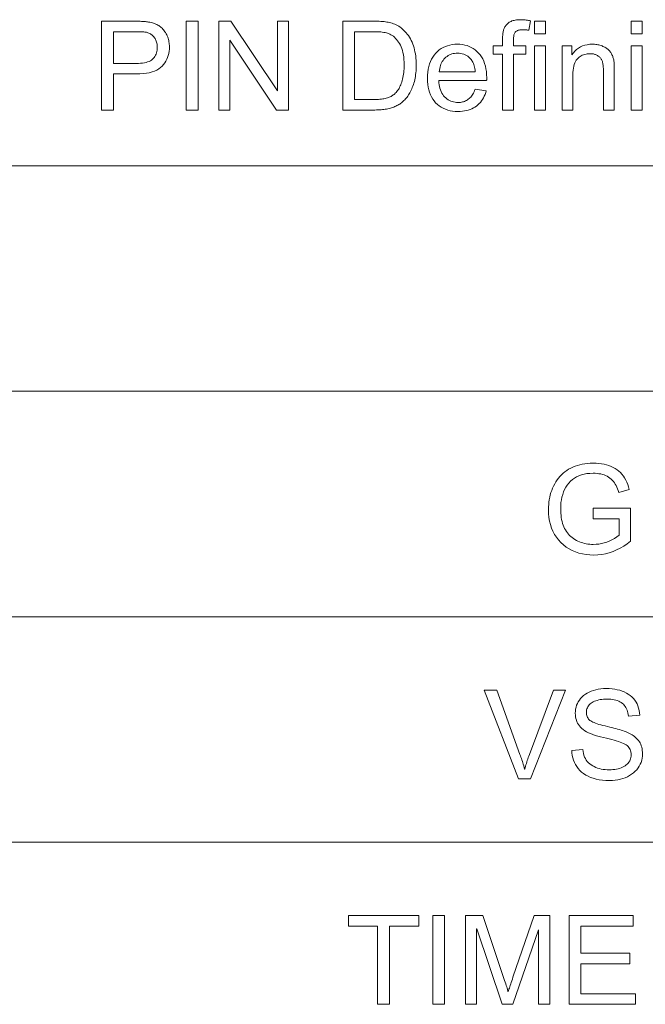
# Model space of a CAD drawing. Extents: x 0 to 841, y 0 to 594.
# Tile 64 of 88: x 773 to 784, y 374 to 390. Entities that reach past the tile are written whole.
import ezdxf

# ---------------------------------------------------------------- set-up
doc = ezdxf.new("R2010")
doc.units = 0

msp = doc.modelspace()

# ---------------------------------------------------------------- linework, layer by layer
at = {"color": 7, "lineweight": 13}
for p, q in [((741.358, 387.988), (820.484, 387.988)), ((741.358, 384.181), (820.484, 384.181)), ((741.358, 380.373), (820.484, 380.373)), ((741.358, 376.565), (820.484, 376.565))]:
    msp.add_line(p, q, dxfattribs=at)
for points in [[(774.677, 388.932), (774.677, 390.432), (775.243, 390.432), (775.272, 390.432), (775.3, 390.432), (775.326, 390.431), (775.351, 390.43), (775.374, 390.429), (775.396, 390.427), (775.417, 390.425), (775.436, 390.423), (775.454, 390.421), (775.471, 390.418), (775.493, 390.414), (775.514, 390.409), (775.534, 390.404), (775.553, 390.398), (775.572, 390.391), (775.591, 390.384), (775.608, 390.376), (775.625, 390.367), (775.641, 390.358), (775.656, 390.348), (775.671, 390.337), (775.685, 390.326), (775.698, 390.313), (775.711, 390.3), (775.723, 390.286), (775.735, 390.271), (775.746, 390.255), (775.757, 390.239), (775.767, 390.221), (775.776, 390.203), (775.785, 390.184), (775.793, 390.165), (775.799, 390.146), (775.805, 390.126), (775.81, 390.106), (775.814, 390.085), (775.818, 390.064), (775.82, 390.043), (775.821, 390.021), (775.822, 389.999), (775.821, 389.961), (775.817, 389.924), (775.811, 389.889), (775.802, 389.855), (775.791, 389.822), (775.778, 389.79), (775.762, 389.76), (775.744, 389.73), (775.723, 389.702), (775.7, 389.675), (775.674, 389.65), (775.643, 389.627), (775.609, 389.607), (775.571, 389.59), (775.529, 389.575), (775.483, 389.563), (775.433, 389.554), (775.379, 389.548), (775.322, 389.544), (775.26, 389.542), (774.875, 389.542), (774.875, 388.932)], [(776.108, 388.932), (776.108, 390.432), (776.307, 390.432), (776.307, 388.932)], [(776.655, 388.932), (776.655, 390.432), (776.858, 390.432), (777.646, 389.255), (777.646, 390.432), (777.836, 390.432), (777.836, 388.932), (777.633, 388.932), (776.845, 390.111), (776.845, 388.932)], [(778.752, 388.932), (778.752, 390.432), (779.269, 390.432), (779.303, 390.432), (779.336, 390.432), (779.366, 390.431), (779.396, 390.429), (779.423, 390.427), (779.449, 390.425), (779.473, 390.422), (779.496, 390.419), (779.517, 390.415), (779.536, 390.411), (779.561, 390.405), (779.586, 390.397), (779.61, 390.389), (779.633, 390.38), (779.655, 390.369), (779.677, 390.358), (779.698, 390.346), (779.718, 390.333), (779.737, 390.319), (779.756, 390.304), (779.779, 390.283), (779.801, 390.261), (779.822, 390.238), (779.841, 390.214), (779.86, 390.189), (779.877, 390.163), (779.893, 390.136), (779.908, 390.107), (779.921, 390.078), (779.933, 390.047), (779.945, 390.016), (779.955, 389.983), (779.963, 389.95), (779.971, 389.915), (779.978, 389.88), (779.983, 389.844), (779.987, 389.807), (779.99, 389.769), (779.992, 389.73), (779.992, 389.691), (779.992, 389.657), (779.991, 389.624), (779.989, 389.592), (779.986, 389.56), (779.982, 389.53), (779.978, 389.5), (779.973, 389.47), (779.967, 389.442), (779.96, 389.415), (779.952, 389.388), (779.944, 389.362), (779.936, 389.337), (779.926, 389.313), (779.917, 389.289), (779.907, 389.267), (779.896, 389.246), (779.885, 389.225), (779.874, 389.206), (779.862, 389.187), (779.85, 389.169), (779.837, 389.152), (779.825, 389.136), (779.812, 389.121), (779.798, 389.106), (779.785, 389.092), (779.771, 389.079), (779.757, 389.066), (779.743, 389.055), (779.728, 389.044), (779.713, 389.033), (779.698, 389.024), (779.683, 389.014), (779.666, 389.006), (779.649, 388.997), (779.632, 388.99), (779.613, 388.982), (779.595, 388.976), (779.575, 388.969), (779.555, 388.963), (779.534, 388.958), (779.513, 388.953), (779.491, 388.949), (779.469, 388.945), (779.445, 388.942), (779.422, 388.939), (779.397, 388.937), (779.372, 388.935), (779.347, 388.934), (779.32, 388.933), (779.293, 388.932)], [(781.451, 388.932), (781.451, 389.876), (781.289, 389.876), (781.289, 390.019), (781.451, 390.019), (781.451, 390.135), (781.452, 390.156), (781.452, 390.176), (781.453, 390.195), (781.454, 390.213), (781.456, 390.23), (781.458, 390.246), (781.461, 390.26), (781.464, 390.274), (781.467, 390.286), (781.471, 390.297), (781.477, 390.311), (781.483, 390.325), (781.49, 390.338), (781.499, 390.35), (781.508, 390.362), (781.517, 390.374), (781.528, 390.384), (781.539, 390.395), (781.551, 390.404), (781.564, 390.414), (781.578, 390.422), (781.593, 390.43), (781.609, 390.436), (781.627, 390.442), (781.645, 390.447), (781.664, 390.451), (781.685, 390.454), (781.706, 390.456), (781.729, 390.458), (781.752, 390.458), (781.768, 390.458), (781.784, 390.457), (781.8, 390.456), (781.817, 390.455), (781.834, 390.453), (781.851, 390.451), (781.869, 390.449), (781.887, 390.446), (781.905, 390.443), (781.924, 390.44), (781.896, 390.279), (781.885, 390.281), (781.874, 390.283), (781.863, 390.284), (781.852, 390.286), (781.841, 390.287), (781.83, 390.288), (781.819, 390.288), (781.809, 390.289), (781.798, 390.289), (781.788, 390.289), (781.772, 390.289), (781.756, 390.288), (781.742, 390.286), (781.729, 390.283), (781.716, 390.28), (781.705, 390.276), (781.695, 390.272), (781.685, 390.266), (781.677, 390.26), (781.669, 390.253), (781.663, 390.246), (781.657, 390.237), (781.652, 390.226), (781.647, 390.215), (781.643, 390.202), (781.64, 390.188), (781.638, 390.173), (781.636, 390.156), (781.635, 390.138), (781.635, 390.119), (781.635, 390.019), (781.846, 390.019), (781.846, 389.876), (781.635, 389.876), (781.635, 388.932)], [(781.991, 390.221), (781.991, 390.432), (782.175, 390.432), (782.175, 390.221)], [(783.622, 390.221), (783.622, 390.432), (783.806, 390.432), (783.806, 390.221)], [(774.875, 389.719), (775.263, 389.719), (775.3, 389.72), (775.336, 389.722), (775.368, 389.726), (775.399, 389.731), (775.428, 389.737), (775.454, 389.745), (775.478, 389.754), (775.5, 389.765), (775.519, 389.777), (775.536, 389.791), (775.552, 389.806), (775.565, 389.822), (775.578, 389.839), (775.588, 389.858), (775.597, 389.877), (775.604, 389.898), (775.61, 389.92), (775.614, 389.943), (775.616, 389.967), (775.617, 389.992), (775.617, 390.011), (775.615, 390.029), (775.613, 390.047), (775.609, 390.063), (775.605, 390.08), (775.6, 390.096), (775.594, 390.111), (775.587, 390.126), (775.579, 390.14), (775.57, 390.154), (775.56, 390.167), (775.549, 390.179), (775.538, 390.19), (775.527, 390.2), (775.514, 390.209), (775.502, 390.218), (775.488, 390.225), (775.474, 390.232), (775.459, 390.237), (775.444, 390.242), (775.433, 390.245), (775.421, 390.247), (775.406, 390.249), (775.391, 390.251), (775.373, 390.252), (775.353, 390.253), (775.332, 390.254), (775.31, 390.255), (775.285, 390.255), (775.259, 390.255), (774.875, 390.255)], [(778.951, 389.109), (779.271, 389.109), (779.3, 389.11), (779.328, 389.111), (779.354, 389.112), (779.379, 389.114), (779.403, 389.116), (779.426, 389.119), (779.447, 389.123), (779.467, 389.127), (779.486, 389.132), (779.504, 389.137), (779.52, 389.143), (779.536, 389.149), (779.551, 389.156), (779.566, 389.163), (779.58, 389.17), (779.593, 389.178), (779.605, 389.187), (779.617, 389.196), (779.628, 389.205), (779.638, 389.215), (779.652, 389.229), (779.665, 389.245), (779.678, 389.262), (779.69, 389.279), (779.701, 389.298), (779.712, 389.317), (779.722, 389.338), (779.731, 389.359), (779.74, 389.381), (779.748, 389.405), (779.756, 389.429), (779.762, 389.454), (779.768, 389.481), (779.773, 389.508), (779.778, 389.537), (779.781, 389.566), (779.784, 389.596), (779.786, 389.628), (779.787, 389.66), (779.788, 389.694), (779.787, 389.74), (779.785, 389.784), (779.781, 389.825), (779.775, 389.865), (779.768, 389.902), (779.76, 389.937), (779.75, 389.97), (779.738, 390.001), (779.725, 390.029), (779.71, 390.055), (779.695, 390.08), (779.678, 390.103), (779.661, 390.124), (779.643, 390.143), (779.625, 390.161), (779.606, 390.177), (779.586, 390.191), (779.565, 390.204), (779.544, 390.215), (779.523, 390.225), (779.506, 390.231), (779.487, 390.236), (779.466, 390.24), (779.443, 390.244), (779.419, 390.248), (779.392, 390.251), (779.363, 390.253), (779.333, 390.254), (779.3, 390.255), (779.266, 390.255), (778.951, 390.255)], [(780.986, 389.282), (781.176, 389.259), (781.166, 389.226), (781.155, 389.195), (781.142, 389.166), (781.128, 389.137), (781.112, 389.111), (781.094, 389.086), (781.076, 389.062), (781.055, 389.04), (781.033, 389.019), (781.009, 389), (780.984, 388.983), (780.958, 388.967), (780.93, 388.953), (780.901, 388.941), (780.871, 388.931), (780.839, 388.923), (780.806, 388.916), (780.771, 388.912), (780.735, 388.909), (780.698, 388.908), (780.652, 388.909), (780.607, 388.914), (780.564, 388.921), (780.523, 388.931), (780.485, 388.945), (780.448, 388.961), (780.413, 388.98), (780.38, 389.002), (780.349, 389.027), (780.32, 389.055), (780.294, 389.085), (780.27, 389.118), (780.249, 389.153), (780.231, 389.191), (780.215, 389.231), (780.203, 389.273), (780.193, 389.318), (780.186, 389.365), (780.182, 389.415), (780.181, 389.467), (780.182, 389.52), (780.186, 389.571), (780.193, 389.62), (780.203, 389.666), (780.216, 389.71), (780.231, 389.751), (780.25, 389.79), (780.271, 389.827), (780.295, 389.861), (780.322, 389.892), (780.351, 389.921), (780.382, 389.947), (780.414, 389.969), (780.448, 389.989), (780.484, 390.006), (780.521, 390.019), (780.561, 390.03), (780.601, 390.038), (780.644, 390.042), (780.688, 390.044), (780.731, 390.042), (780.772, 390.038), (780.812, 390.03), (780.85, 390.02), (780.886, 390.007), (780.921, 389.99), (780.954, 389.971), (780.986, 389.949), (781.016, 389.923), (781.044, 389.895), (781.07, 389.864), (781.094, 389.831), (781.115, 389.795), (781.133, 389.757), (781.148, 389.717), (781.16, 389.674), (781.17, 389.628), (781.177, 389.581), (781.181, 389.53), (781.182, 389.478), (781.182, 389.474), (781.182, 389.471), (781.182, 389.467), (781.182, 389.462), (781.182, 389.457), (781.182, 389.452), (781.182, 389.447), (781.182, 389.441), (781.181, 389.435), (781.181, 389.429), (780.371, 389.429), (780.374, 389.394), (780.378, 389.36), (780.384, 389.329), (780.392, 389.299), (780.401, 389.271), (780.412, 389.244), (780.425, 389.219), (780.439, 389.196), (780.455, 389.174), (780.472, 389.155), (780.491, 389.136), (780.51, 389.12), (780.531, 389.106), (780.552, 389.094), (780.574, 389.083), (780.598, 389.075), (780.622, 389.068), (780.647, 389.063), (780.673, 389.06), (780.699, 389.059), (780.719, 389.06), (780.739, 389.061), (780.757, 389.064), (780.776, 389.068), (780.793, 389.073), (780.81, 389.078), (780.827, 389.085), (780.842, 389.093), (780.858, 389.102), (780.872, 389.113), (780.886, 389.124), (780.9, 389.136), (780.913, 389.15), (780.925, 389.165), (780.936, 389.182), (780.948, 389.199), (780.958, 389.218), (780.968, 389.238), (780.977, 389.26)], [(782.455, 388.932), (782.455, 390.019), (782.621, 390.019), (782.621, 389.865), (782.646, 389.899), (782.673, 389.929), (782.702, 389.956), (782.734, 389.979), (782.767, 389.999), (782.803, 390.015), (782.841, 390.028), (782.88, 390.036), (782.923, 390.042), (782.967, 390.044), (782.986, 390.043), (783.005, 390.042), (783.024, 390.04), (783.043, 390.038), (783.061, 390.035), (783.079, 390.031), (783.096, 390.026), (783.114, 390.021), (783.131, 390.015), (783.147, 390.008), (783.163, 390.001), (783.179, 389.993), (783.193, 389.985), (783.207, 389.977), (783.219, 389.968), (783.231, 389.958), (783.242, 389.948), (783.253, 389.938), (783.262, 389.927), (783.271, 389.916), (783.279, 389.904), (783.286, 389.892), (783.293, 389.879), (783.299, 389.866), (783.305, 389.853), (783.311, 389.839), (783.316, 389.825), (783.32, 389.81), (783.324, 389.795), (783.328, 389.78), (783.33, 389.769), (783.332, 389.756), (783.333, 389.742), (783.334, 389.726), (783.336, 389.709), (783.336, 389.691), (783.337, 389.67), (783.338, 389.649), (783.338, 389.625), (783.338, 389.601), (783.338, 388.932), (783.154, 388.932), (783.154, 389.593), (783.154, 389.615), (783.153, 389.636), (783.152, 389.656), (783.151, 389.674), (783.149, 389.692), (783.146, 389.708), (783.143, 389.723), (783.14, 389.737), (783.137, 389.75), (783.132, 389.762), (783.128, 389.773), (783.123, 389.783), (783.117, 389.793), (783.11, 389.803), (783.103, 389.812), (783.095, 389.821), (783.086, 389.829), (783.077, 389.837), (783.067, 389.844), (783.056, 389.851), (783.045, 389.857), (783.034, 389.863), (783.022, 389.868), (783.009, 389.872), (782.997, 389.876), (782.984, 389.879), (782.97, 389.881), (782.957, 389.883), (782.942, 389.884), (782.928, 389.884), (782.905, 389.883), (782.882, 389.881), (782.86, 389.877), (782.839, 389.872), (782.818, 389.865), (782.798, 389.857), (782.779, 389.847), (782.76, 389.836), (782.742, 389.824), (782.725, 389.809), (782.708, 389.793), (782.694, 389.774), (782.681, 389.752), (782.67, 389.728), (782.661, 389.701), (782.653, 389.671), (782.647, 389.639), (782.643, 389.604), (782.64, 389.566), (782.639, 389.526), (782.639, 388.932)], [(780.381, 389.58), (780.988, 389.58), (780.985, 389.607), (780.981, 389.632), (780.976, 389.656), (780.971, 389.679), (780.964, 389.7), (780.957, 389.72), (780.949, 389.738), (780.939, 389.756), (780.929, 389.771), (780.918, 389.786), (780.9, 389.806), (780.881, 389.824), (780.861, 389.84), (780.84, 389.854), (780.817, 389.866), (780.794, 389.875), (780.77, 389.883), (780.744, 389.888), (780.718, 389.891), (780.69, 389.892), (780.665, 389.891), (780.641, 389.889), (780.618, 389.885), (780.595, 389.879), (780.573, 389.871), (780.552, 389.862), (780.532, 389.851), (780.513, 389.838), (780.494, 389.823), (780.477, 389.807), (780.46, 389.79), (780.445, 389.771), (780.432, 389.751), (780.42, 389.73), (780.41, 389.708), (780.401, 389.685), (780.394, 389.66), (780.388, 389.635), (780.384, 389.608)], [(781.991, 388.932), (781.991, 390.019), (782.175, 390.019), (782.175, 388.932)], [(783.622, 388.932), (783.622, 390.019), (783.806, 390.019), (783.806, 388.932)], [(783.614, 381.651), (783.556, 381.606), (783.498, 381.566), (783.439, 381.531), (783.378, 381.5), (783.317, 381.474), (783.254, 381.453), (783.191, 381.437), (783.126, 381.425), (783.06, 381.418), (782.993, 381.415), (782.926, 381.418), (782.861, 381.424), (782.799, 381.434), (782.739, 381.449), (782.682, 381.468), (782.628, 381.491), (782.576, 381.518), (782.527, 381.55), (782.481, 381.586), (782.437, 381.626), (782.397, 381.669), (782.361, 381.715), (782.33, 381.764), (782.302, 381.816), (782.279, 381.871), (782.26, 381.928), (782.245, 381.988), (782.234, 382.051), (782.228, 382.116), (782.226, 382.185), (782.227, 382.227), (782.23, 382.269), (782.234, 382.31), (782.24, 382.35), (782.248, 382.39), (782.257, 382.43), (782.268, 382.469), (782.281, 382.507), (782.296, 382.544), (782.313, 382.581), (782.331, 382.617), (782.35, 382.651), (782.372, 382.684), (782.395, 382.715), (782.419, 382.744), (782.446, 382.772), (782.474, 382.798), (782.503, 382.822), (782.534, 382.845), (782.567, 382.866), (782.602, 382.885), (782.638, 382.902), (782.675, 382.917), (782.714, 382.93), (782.754, 382.941), (782.796, 382.95), (782.84, 382.957), (782.885, 382.963), (782.931, 382.966), (782.979, 382.967), (783.029, 382.965), (783.076, 382.962), (783.122, 382.957), (783.165, 382.949), (783.207, 382.939), (783.247, 382.927), (783.284, 382.912), (783.32, 382.896), (783.353, 382.877), (783.385, 382.856), (783.414, 382.832), (783.442, 382.807), (783.468, 382.779), (783.491, 382.749), (783.513, 382.717), (783.532, 382.682), (783.55, 382.646), (783.566, 382.607), (783.579, 382.566), (783.591, 382.522), (783.413, 382.472), (783.404, 382.504), (783.394, 382.534), (783.382, 382.562), (783.369, 382.589), (783.354, 382.614), (783.339, 382.637), (783.322, 382.659), (783.303, 382.68), (783.284, 382.698), (783.263, 382.715), (783.24, 382.731), (783.217, 382.745), (783.192, 382.757), (783.165, 382.767), (783.137, 382.776), (783.108, 382.784), (783.078, 382.789), (783.046, 382.793), (783.013, 382.796), (782.979, 382.797), (782.926, 382.795), (782.876, 382.79), (782.828, 382.782), (782.784, 382.77), (782.741, 382.755), (782.702, 382.737), (782.665, 382.715), (782.63, 382.691), (782.599, 382.662), (782.57, 382.631), (782.544, 382.597), (782.52, 382.561), (782.499, 382.522), (782.481, 382.482), (782.466, 382.44), (782.454, 382.395), (782.444, 382.349), (782.437, 382.3), (782.433, 382.25), (782.432, 382.197), (782.432, 382.158), (782.434, 382.12), (782.438, 382.083), (782.442, 382.047), (782.448, 382.013), (782.456, 381.981), (782.465, 381.949), (782.475, 381.919), (782.486, 381.891), (782.499, 381.864), (782.513, 381.838), (782.528, 381.813), (782.545, 381.79), (782.563, 381.768), (782.582, 381.747), (782.602, 381.727), (782.624, 381.709), (782.647, 381.692), (782.672, 381.677), (782.697, 381.663), (782.724, 381.65), (782.751, 381.638), (782.778, 381.628), (782.806, 381.619), (782.834, 381.611), (782.863, 381.605), (782.893, 381.601), (782.922, 381.597), (782.953, 381.595), (782.983, 381.594), (783.03, 381.596), (783.076, 381.601), (783.121, 381.608), (783.166, 381.619), (783.21, 381.633), (783.254, 381.65), (783.297, 381.67), (783.339, 381.693), (783.38, 381.72), (783.421, 381.749), (783.421, 382.027), (782.979, 382.027), (782.979, 382.206), (783.614, 382.206)], [(782.511, 379.133), (781.924, 377.633), (781.721, 377.633), (781.14, 379.133), (781.354, 379.133), (781.744, 378.044), (781.752, 378.022), (781.761, 378), (781.769, 377.978), (781.777, 377.954), (781.785, 377.93), (781.793, 377.905), (781.8, 377.88), (781.807, 377.854), (781.815, 377.827), (781.821, 377.799), (781.826, 377.799), (781.832, 377.823), (781.838, 377.847), (781.845, 377.871), (781.853, 377.896), (781.86, 377.92), (781.868, 377.945), (781.877, 377.969), (781.885, 377.994), (781.894, 378.019), (781.903, 378.044), (782.309, 379.133)], [(783.577, 378.693), (783.574, 378.721), (783.569, 378.748), (783.563, 378.773), (783.555, 378.797), (783.545, 378.819), (783.534, 378.84), (783.521, 378.859), (783.507, 378.877), (783.491, 378.894), (783.474, 378.909), (783.455, 378.922), (783.434, 378.935), (783.412, 378.946), (783.388, 378.955), (783.363, 378.963), (783.336, 378.969), (783.308, 378.974), (783.278, 378.978), (783.246, 378.98), (783.213, 378.981), (783.183, 378.98), (783.154, 378.979), (783.126, 378.976), (783.099, 378.972), (783.074, 378.967), (783.049, 378.96), (783.026, 378.953), (783.004, 378.944), (782.983, 378.934), (782.963, 378.924), (782.945, 378.912), (782.929, 378.899), (782.914, 378.884), (782.902, 378.869), (782.891, 378.853), (782.883, 378.836), (782.876, 378.818), (782.871, 378.798), (782.868, 378.778), (782.867, 378.757), (782.868, 378.738), (782.87, 378.72), (782.874, 378.703), (782.879, 378.687), (782.886, 378.672), (782.894, 378.658), (782.903, 378.645), (782.915, 378.633), (782.927, 378.622), (782.941, 378.612), (782.957, 378.603), (782.976, 378.593), (782.998, 378.584), (783.022, 378.574), (783.049, 378.565), (783.079, 378.555), (783.112, 378.546), (783.147, 378.536), (783.185, 378.527), (783.225, 378.517), (783.262, 378.509), (783.297, 378.501), (783.331, 378.493), (783.363, 378.484), (783.394, 378.476), (783.424, 378.468), (783.452, 378.459), (783.479, 378.451), (783.505, 378.442), (783.529, 378.433), (783.552, 378.424), (783.575, 378.414), (783.597, 378.403), (783.618, 378.391), (783.638, 378.379), (783.658, 378.365), (783.677, 378.35), (783.696, 378.334), (783.714, 378.318), (783.731, 378.3), (783.747, 378.281), (783.761, 378.261), (783.773, 378.24), (783.784, 378.218), (783.794, 378.194), (783.801, 378.169), (783.807, 378.143), (783.811, 378.115), (783.814, 378.087), (783.815, 378.057), (783.813, 378.019), (783.808, 377.982), (783.801, 377.947), (783.79, 377.913), (783.776, 377.88), (783.759, 377.848), (783.739, 377.818), (783.716, 377.789), (783.69, 377.762), (783.661, 377.736), (783.629, 377.711), (783.595, 377.69), (783.56, 377.67), (783.522, 377.654), (783.483, 377.64), (783.442, 377.628), (783.399, 377.619), (783.354, 377.613), (783.308, 377.609), (783.259, 377.608), (783.197, 377.609), (783.139, 377.613), (783.084, 377.62), (783.031, 377.63), (782.983, 377.643), (782.937, 377.659), (782.894, 377.677), (782.855, 377.698), (782.819, 377.722), (782.786, 377.749), (782.756, 377.778), (782.729, 377.809), (782.705, 377.841), (782.684, 377.875), (782.666, 377.911), (782.651, 377.949), (782.638, 377.988), (782.629, 378.029), (782.623, 378.071), (782.62, 378.115), (782.808, 378.132), (782.812, 378.097), (782.818, 378.064), (782.826, 378.032), (782.836, 378.003), (782.849, 377.976), (782.864, 377.951), (782.882, 377.927), (782.901, 377.906), (782.923, 377.887), (782.947, 377.869), (782.973, 377.854), (782.999, 377.84), (783.027, 377.827), (783.056, 377.816), (783.086, 377.807), (783.117, 377.8), (783.149, 377.794), (783.182, 377.79), (783.216, 377.788), (783.251, 377.787), (783.284, 377.788), (783.315, 377.79), (783.345, 377.793), (783.374, 377.798), (783.402, 377.804), (783.428, 377.811), (783.453, 377.82), (783.477, 377.831), (783.499, 377.842), (783.52, 377.855), (783.54, 377.87), (783.557, 377.885), (783.573, 377.901), (783.586, 377.918), (783.598, 377.936), (783.607, 377.955), (783.614, 377.975), (783.619, 377.996), (783.622, 378.019), (783.623, 378.042), (783.622, 378.065), (783.619, 378.088), (783.614, 378.109), (783.606, 378.129), (783.596, 378.148), (783.585, 378.165), (783.571, 378.181), (783.555, 378.195), (783.536, 378.209), (783.516, 378.221), (783.493, 378.232), (783.467, 378.243), (783.438, 378.254), (783.407, 378.265), (783.372, 378.277), (783.334, 378.288), (783.294, 378.299), (783.251, 378.31), (783.204, 378.321), (783.155, 378.332), (783.106, 378.343), (783.06, 378.355), (783.016, 378.368), (782.975, 378.383), (782.937, 378.398), (782.902, 378.413), (782.87, 378.43), (782.841, 378.448), (782.814, 378.466), (782.79, 378.486), (782.769, 378.506), (782.75, 378.528), (782.734, 378.551), (782.719, 378.575), (782.707, 378.6), (782.697, 378.626), (782.689, 378.654), (782.683, 378.682), (782.68, 378.712), (782.679, 378.743), (782.68, 378.779), (782.685, 378.813), (782.692, 378.846), (782.701, 378.878), (782.714, 378.908), (782.73, 378.937), (782.748, 378.965), (782.769, 378.992), (782.793, 379.017), (782.82, 379.041), (782.849, 379.064), (782.881, 379.084), (782.914, 379.101), (782.949, 379.117), (782.987, 379.129), (783.026, 379.14), (783.068, 379.148), (783.111, 379.154), (783.157, 379.158), (783.205, 379.159), (783.254, 379.158), (783.301, 379.154), (783.346, 379.148), (783.389, 379.14), (783.43, 379.13), (783.469, 379.117), (783.506, 379.102), (783.542, 379.084), (783.575, 379.064), (783.606, 379.042), (783.635, 379.017), (783.661, 378.991), (783.685, 378.963), (783.705, 378.932), (783.723, 378.9), (783.737, 378.866), (783.749, 378.829), (783.758, 378.791), (783.764, 378.751), (783.768, 378.709)], [(780.034, 375.148), (779.538, 375.148), (779.538, 373.826), (779.338, 373.826), (779.338, 375.148), (778.846, 375.148), (778.846, 375.326), (780.034, 375.326)], [(780.472, 373.826), (780.272, 373.826), (780.272, 375.326), (780.472, 375.326)], [(782.248, 373.826), (782.06, 373.826), (782.06, 375.081), (782.056, 375.081), (781.624, 373.826), (781.446, 373.826), (781.016, 375.102), (781.01, 375.102), (781.01, 373.826), (780.822, 373.826), (780.822, 375.326), (781.118, 375.326), (781.474, 374.264), (781.485, 374.23), (781.495, 374.198), (781.505, 374.169), (781.513, 374.143), (781.52, 374.12), (781.527, 374.099), (781.532, 374.081), (781.536, 374.065), (781.54, 374.052), (781.542, 374.042), (781.546, 374.042), (781.552, 374.06), (781.558, 374.079), (781.565, 374.1), (781.572, 374.122), (781.58, 374.145), (781.588, 374.17), (781.597, 374.196), (781.606, 374.223), (781.616, 374.252), (781.626, 374.282), (781.984, 375.326), (782.248, 375.326)], [(783.694, 373.826), (782.573, 373.826), (782.573, 375.326), (783.659, 375.326), (783.659, 375.148), (782.772, 375.148), (782.772, 374.689), (783.602, 374.689), (783.602, 374.511), (782.772, 374.511), (782.772, 374.004), (783.694, 374.004)]]:
    msp.add_lwpolyline(points, close=True, dxfattribs=at)

doc.saveas('drawing.dxf')
